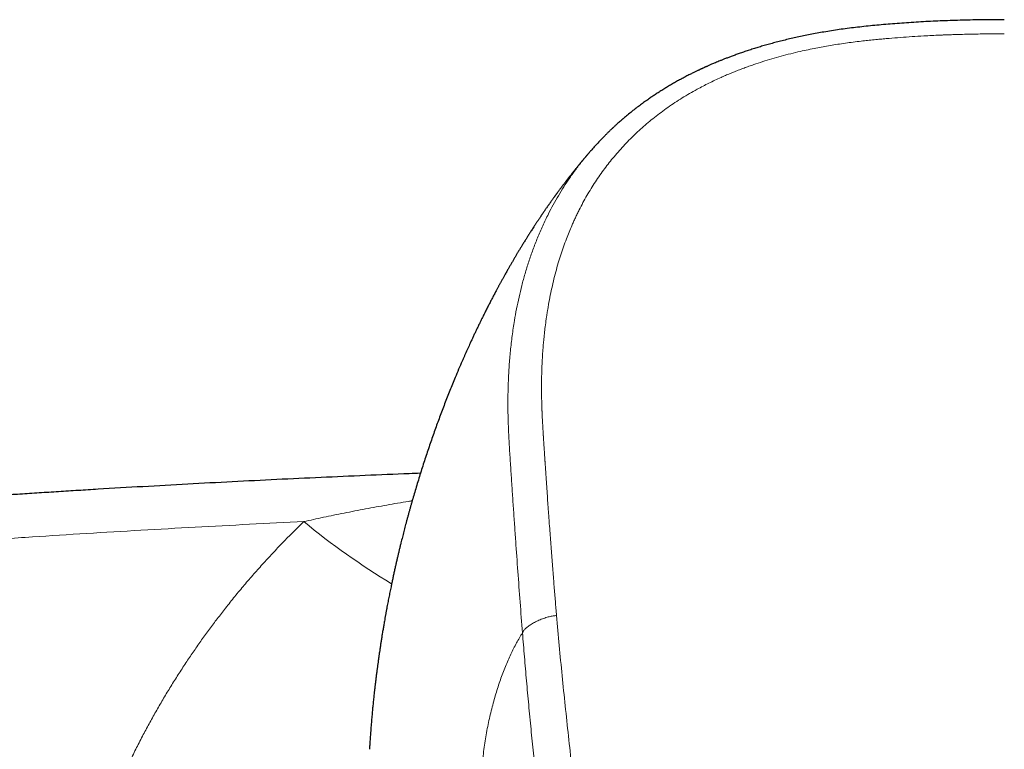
# Model space of a CAD drawing. Header units: millimetres. Extents: x 8 to 776, y 12 to 553.
# Tile 31 of 59: x 364 to 402, y 524 to 553. Entities that reach past the tile are written whole.
import ezdxf

# ---------------------------------------------------------------- set-up
doc = ezdxf.new("R2010")
doc.units = ezdxf.units.MM

msp = doc.modelspace()

# ---------------------------------------------------------------- linework, layer by layer
at = {"color": 8, "linetype": 'Continuous', "lineweight": 0}
msp.add_arc((393.986, 556.314), 29.744, 230.6885, 238.7888, dxfattribs=at)
at = {"color": 7, "linetype": 'Continuous', "lineweight": 30}
for points, knots in [([(402.5, 552.901), (402.438, 552.901), (402.235, 552.901), (401.894, 552.899), (401.479, 552.894), (401.073, 552.887), (400.675, 552.876), (400.286, 552.863), (399.906, 552.848), (399.527, 552.83), (399.151, 552.809), (398.776, 552.785), (398.41, 552.76), (398.051, 552.732), (397.699, 552.702), (397.356, 552.67), (397.02, 552.635), (396.691, 552.598), (396.371, 552.558), (396.059, 552.515), (395.754, 552.469), (395.464, 552.422), (395.187, 552.373), (394.923, 552.324), (394.666, 552.272), (394.418, 552.219), (394.176, 552.165), (393.939, 552.109), (393.709, 552.051), (393.488, 551.993), (393.276, 551.935), (393.074, 551.877), (392.88, 551.82), (392.69, 551.761), (392.504, 551.701), (392.322, 551.64), (392.151, 551.581), (391.99, 551.524), (391.842, 551.47), (391.706, 551.418), (391.581, 551.37), (391.466, 551.325), (391.36, 551.282), (391.263, 551.241), (391.178, 551.206), (391.104, 551.174), (391.041, 551.147), (390.985, 551.123), (390.935, 551.101), (390.891, 551.081), (390.853, 551.064), (390.82, 551.049), (390.789, 551.035), (390.759, 551.022), (390.728, 551.008), (390.697, 550.993), (390.666, 550.979), (390.638, 550.966), (390.613, 550.954), (390.589, 550.943), (390.56, 550.929), (390.524, 550.912), (390.481, 550.891), (390.429, 550.866), (390.373, 550.838), (390.312, 550.808), (390.248, 550.776), (390.178, 550.741), (390.104, 550.703), (390.005, 550.651), (389.884, 550.586), (389.734, 550.504), (389.581, 550.418), (389.426, 550.327), (389.274, 550.236), (389.125, 550.144), (388.98, 550.051), (388.841, 549.961), (388.706, 549.869), (388.564, 549.771), (388.411, 549.663), (388.248, 549.543), (388.081, 549.416), (387.911, 549.282), (387.771, 549.167), (387.661, 549.076), (387.584, 549.01), (387.511, 548.946), (387.443, 548.886), (387.384, 548.833), (387.332, 548.786), (387.287, 548.745), (387.25, 548.71), (387.22, 548.683), (387.198, 548.662), (387.182, 548.647), (387.167, 548.633), (387.15, 548.616), (387.126, 548.594), (387.098, 548.567), (387.067, 548.537), (387.033, 548.504), (386.994, 548.466), (386.951, 548.423), (386.904, 548.376), (386.808, 548.279), (386.668, 548.133), (386.502, 547.954), (386.399, 547.836), (386.356, 547.786)], [0, 0, 0, 0, 0.0103771, 0.0339134, 0.0570091, 0.0796378, 0.1017797, 0.1234454, 0.1446578, 0.1654373, 0.1867619, 0.2076496, 0.2281162, 0.2481747, 0.2678301, 0.2870796, 0.3059205, 0.3243505, 0.3423677, 0.3599708, 0.3771584, 0.3939294, 0.4093585, 0.4244051, 0.4390546, 0.4532943, 0.4671132, 0.4809371, 0.4942931, 0.5071741, 0.5195742, 0.5314888, 0.5429145, 0.553852, 0.5653236, 0.576212, 0.5865198, 0.5962485, 0.6053987, 0.6135305, 0.6211429, 0.628235, 0.6348056, 0.640853, 0.6463757, 0.6506903, 0.6546165, 0.6581529, 0.6612984, 0.6640519, 0.6664127, 0.6685066, 0.6703691, 0.672271, 0.6742124, 0.6761931, 0.6782133, 0.6802122, 0.6814833, 0.6829993, 0.6847806, 0.6870676, 0.689861, 0.6931612, 0.6969689, 0.7007311, 0.7048855, 0.7094321, 0.7143545, 0.7193368, 0.7289483, 0.7383255, 0.7491808, 0.7596989, 0.7698777, 0.7804054, 0.7905401, 0.8002808, 0.8097422, 0.8194964, 0.8310703, 0.8431259, 0.8556665, 0.8686964, 0.8822213, 0.8883309, 0.8945384, 0.900576, 0.9060399, 0.9109257, 0.915161, 0.9188373, 0.9219542, 0.9245109, 0.9262405, 0.9275661, 0.9285713, 0.9299472, 0.9318979, 0.9344985, 0.9369987, 0.9399015, 0.9432072, 0.9469164, 0.9510294, 0.9555277, 0.9718658, 0.9880653, 1, 1, 1, 1]), ([(386.316, 547.744), (386.312, 547.739), (386.301, 547.726), (386.282, 547.704), (386.26, 547.678), (386.24, 547.656), (386.225, 547.637), (386.209, 547.618), (386.192, 547.599), (386.177, 547.58), (386.156, 547.557), (386.131, 547.526), (386.099, 547.489), (386.073, 547.457), (386.05, 547.43), (386.031, 547.407), (386.011, 547.383), (385.992, 547.36), (385.971, 547.335), (385.951, 547.311), (385.931, 547.286), (385.91, 547.261), (385.891, 547.237), (385.871, 547.213), (385.851, 547.189), (385.825, 547.157), (385.794, 547.117), (385.759, 547.074), (385.726, 547.034), (385.696, 546.995), (385.666, 546.958), (385.639, 546.924), (385.614, 546.893), (385.592, 546.864), (385.568, 546.833), (385.544, 546.803), (385.522, 546.775), (385.502, 546.749), (385.482, 546.724), (385.463, 546.699), (385.443, 546.673), (385.424, 546.648), (385.404, 546.623), (385.383, 546.595), (385.36, 546.564), (385.334, 546.53), (385.308, 546.497), (385.284, 546.465), (385.263, 546.437), (385.242, 546.41), (385.221, 546.382), (385.2, 546.353), (385.178, 546.324), (385.156, 546.294), (385.131, 546.261), (385.104, 546.224), (385.077, 546.188), (385.053, 546.155), (385.032, 546.127), (385.013, 546.1), (384.994, 546.075), (384.975, 546.048), (384.956, 546.023), (384.938, 545.997), (384.918, 545.97), (384.895, 545.937), (384.868, 545.901), (384.841, 545.863), (384.816, 545.827), (384.793, 545.795), (384.771, 545.764), (384.749, 545.733), (384.727, 545.702), (384.706, 545.672), (384.685, 545.642), (384.664, 545.612), (384.64, 545.578), (384.614, 545.54), (384.587, 545.502), (384.562, 545.465), (384.54, 545.432), (384.518, 545.401), (384.497, 545.369), (384.475, 545.338), (384.454, 545.308), (384.434, 545.278), (384.414, 545.248), (384.392, 545.216), (384.368, 545.18), (384.343, 545.142), (384.317, 545.104), (384.293, 545.068), (384.27, 545.033), (384.246, 544.997), (384.22, 544.957), (384.19, 544.912), (384.157, 544.861), (384.119, 544.803), (384.078, 544.74), (384.035, 544.673), (383.995, 544.611), (383.957, 544.552), (383.921, 544.495), (383.885, 544.439), (383.852, 544.386), (383.819, 544.333), (383.783, 544.276), (383.745, 544.214), (383.707, 544.152), (383.672, 544.096), (383.641, 544.044), (383.61, 543.994), (383.578, 543.942), (383.547, 543.89), (383.519, 543.843), (383.492, 543.799), (383.465, 543.754), (383.437, 543.706), (383.406, 543.654), (383.375, 543.602), (383.344, 543.549), (383.315, 543.499), (383.286, 543.45), (383.257, 543.399), (383.226, 543.347), (383.195, 543.293), (383.165, 543.24), (383.134, 543.186), (383.101, 543.129), (383.066, 543.067), (383.03, 543.003), (382.996, 542.942), (382.965, 542.886), (382.936, 542.835), (382.909, 542.785), (382.88, 542.734), (382.852, 542.682), (382.824, 542.632), (382.798, 542.584), (382.774, 542.54), (382.752, 542.498), (382.729, 542.456), (382.705, 542.412), (382.68, 542.365), (382.65, 542.308), (382.616, 542.245), (382.579, 542.176), (382.543, 542.106), (382.506, 542.037), (382.47, 541.968), (382.433, 541.897), (382.396, 541.824), (382.358, 541.749), (382.319, 541.674), (382.281, 541.599), (382.244, 541.525), (382.205, 541.447), (382.164, 541.364), (382.12, 541.276), (382.075, 541.186), (382.024, 541.08), (381.966, 540.961), (381.905, 540.833), (381.845, 540.708), (381.787, 540.585), (381.728, 540.458), (381.622, 540.229), (381.529, 540.023), (381.447, 539.841), (381.424, 539.787), (381.4, 539.735), (381.377, 539.681), (381.352, 539.625), (381.289, 539.481), (381.19, 539.25), (381.029, 538.867), (380.845, 538.418), (380.642, 537.902), (380.447, 537.386), (380.259, 536.87), (380.107, 536.434), (379.987, 536.081), (379.896, 535.81), (379.808, 535.539), (379.722, 535.268), (379.636, 534.994), (379.553, 534.722), (379.473, 534.454), (379.411, 534.239), (379.363, 534.075), (379.331, 533.96), (379.298, 533.844), (379.266, 533.729), (379.233, 533.61), (379.2, 533.489), (379.167, 533.366), (379.136, 533.248), (379.106, 533.135), (379.077, 533.025), (379.049, 532.915), (379.02, 532.805), (378.992, 532.695), (378.964, 532.583), (378.935, 532.465), (378.904, 532.34), (378.872, 532.208), (378.841, 532.076), (378.809, 531.944), (378.779, 531.811), (378.747, 531.675), (378.715, 531.532), (378.681, 531.38), (378.647, 531.225), (378.614, 531.07), (378.581, 530.914), (378.551, 530.773), (378.525, 530.648), (378.504, 530.541), (378.483, 530.437), (378.462, 530.333), (378.442, 530.229), (378.422, 530.125), (378.401, 530.018), (378.38, 529.903), (378.357, 529.781), (378.335, 529.657), (378.313, 529.534), (378.289, 529.399), (378.263, 529.25), (378.236, 529.089), (378.209, 528.93), (378.184, 528.775), (378.16, 528.625), (378.137, 528.474), (378.116, 528.333), (378.096, 528.199), (378.077, 528.072), (378.059, 527.943), (378.041, 527.816), (378.024, 527.689), (378.007, 527.56), (377.992, 527.446), (377.979, 527.349), (377.969, 527.27), (377.96, 527.193), (377.95, 527.116), (377.941, 527.04), (377.933, 526.968), (377.925, 526.902), (377.918, 526.842), (377.911, 526.781), (377.904, 526.717), (377.896, 526.651), (377.887, 526.571), (377.878, 526.481), (377.867, 526.38), (377.857, 526.279), (377.846, 526.178), (377.836, 526.076), (377.827, 525.976), (377.817, 525.872), (377.807, 525.762), (377.796, 525.643), (377.786, 525.522), (377.775, 525.398), (377.765, 525.269), (377.755, 525.138), (377.746, 525.021), (377.739, 524.916), (377.732, 524.824), (377.726, 524.733), (377.72, 524.643), (377.716, 524.576), (377.713, 524.531), (377.712, 524.507), (377.711, 524.486), (377.709, 524.467), (377.708, 524.449), (377.707, 524.431), (377.707, 524.418), (377.706, 524.412), (377.706, 524.411)], [0, 0, 0, 0, 0.000803, 0.002317, 0.003879, 0.004823, 0.005984, 0.007248, 0.008412, 0.00947, 0.010412, 0.012507, 0.014685, 0.016811, 0.017947, 0.01928, 0.020658, 0.022014, 0.023293, 0.024796, 0.026152, 0.027544, 0.028928, 0.030233, 0.031511, 0.03301, 0.035585, 0.038064, 0.040244, 0.042287, 0.04442, 0.04644, 0.047903, 0.0495, 0.051206, 0.052923, 0.054479, 0.055836, 0.057161, 0.058537, 0.059943, 0.061271, 0.062598, 0.064059, 0.065751, 0.067575, 0.069523, 0.071207, 0.072606, 0.07404, 0.075575, 0.077115, 0.078602, 0.080161, 0.08195, 0.083929, 0.085913, 0.087679, 0.089137, 0.090433, 0.091795, 0.093214, 0.094554, 0.095859, 0.097232, 0.098843, 0.100911, 0.102945, 0.104774, 0.106397, 0.107961, 0.109608, 0.111199, 0.112731, 0.114211, 0.11575, 0.117473, 0.119486, 0.121523, 0.123374, 0.125003, 0.126565, 0.128192, 0.129785, 0.131342, 0.132807, 0.134252, 0.135864, 0.137695, 0.139642, 0.141587, 0.143417, 0.145011, 0.146864, 0.148828, 0.150916, 0.153656, 0.156336, 0.159601, 0.163061, 0.166136, 0.168831, 0.171667, 0.17456, 0.176999, 0.179404, 0.18225, 0.185332, 0.188392, 0.191121, 0.193429, 0.19586, 0.198414, 0.200931, 0.203245, 0.205106, 0.207276, 0.209605, 0.211942, 0.21464, 0.217096, 0.219372, 0.221683, 0.224079, 0.226476, 0.229091, 0.231583, 0.233952, 0.236638, 0.239603, 0.242585, 0.245543, 0.248037, 0.250325, 0.252579, 0.254977, 0.257382, 0.259789, 0.261852, 0.263905, 0.265827, 0.267633, 0.269614, 0.271836, 0.274136, 0.277294, 0.280447, 0.283595, 0.28669, 0.289853, 0.292918, 0.296264, 0.299622, 0.302981, 0.306341, 0.309642, 0.312935, 0.316664, 0.320662, 0.324653, 0.328636, 0.334548, 0.340387, 0.345473, 0.350936, 0.356472, 0.362012, 0.380653, 0.383097, 0.385426, 0.387575, 0.389811, 0.392274, 0.3948, 0.408289, 0.421703, 0.443332, 0.464805, 0.486133, 0.507324, 0.528388, 0.539456, 0.550397, 0.561346, 0.572304, 0.58327, 0.594354, 0.60505, 0.615532, 0.620139, 0.624742, 0.629342, 0.63394, 0.638572, 0.643524, 0.64839, 0.653234, 0.657584, 0.661935, 0.666287, 0.67064, 0.674994, 0.679453, 0.683851, 0.689078, 0.694296, 0.69951, 0.704722, 0.709932, 0.715161, 0.720795, 0.726925, 0.733032, 0.73914, 0.745249, 0.751412, 0.755811, 0.759923, 0.764002, 0.76808, 0.772157, 0.776233, 0.780309, 0.784837, 0.789768, 0.794599, 0.799403, 0.804207, 0.810524, 0.816851, 0.823224, 0.829132, 0.83501, 0.840885, 0.846756, 0.851534, 0.85665, 0.861623, 0.866596, 0.871571, 0.876547, 0.881688, 0.88487, 0.887878, 0.890874, 0.893869, 0.896861, 0.899852, 0.902201, 0.904548, 0.906898, 0.909329, 0.911991, 0.914644, 0.918575, 0.922496, 0.926419, 0.930342, 0.934357, 0.938301, 0.941907, 0.946526, 0.951144, 0.955761, 0.960545, 0.965689, 0.970757, 0.975825, 0.979372, 0.982919, 0.986545, 0.990071, 0.993358, 0.994375, 0.995364, 0.996191, 0.996857, 0.99768, 0.998681, 0.999867, 1, 1, 1, 1]), ([(386.356, 547.786), (386.352, 547.782), (386.339, 547.768), (386.327, 547.753), (386.318, 547.742)], [0, 0, 0, 0, 0.270722, 1, 1, 1, 1]), ([(379.697, 535.188), (379.551, 535.182), (378.833, 535.155), (377.539, 535.101), (375.814, 535.025), (374.083, 534.944), (372.347, 534.857), (370.605, 534.765), (368.857, 534.667), (367.432, 534.584), (366.334, 534.517), (365.568, 534.469), (364.81, 534.421), (364.06, 534.373), (363.319, 534.324), (362.543, 534.272), (361.735, 534.216), (360.895, 534.157), (360.068, 534.098), (359.272, 534.04), (358.507, 533.984), (357.773, 533.929), (357.05, 533.873), (356.337, 533.818), (355.634, 533.762), (354.941, 533.707), (354.278, 533.653), (353.643, 533.601), (353.034, 533.55), (352.43, 533.499), (351.827, 533.448), (351.224, 533.395), (350.22, 533.308), (348.814, 533.182), (347.08, 533.022), (345.88, 532.907), (345.212, 532.842), (345.004, 532.822), (344.796, 532.802), (344.588, 532.782), (344.378, 532.761), (344.156, 532.739), (343.922, 532.716), (343.672, 532.691), (343.413, 532.665), (343.145, 532.638), (342.871, 532.611), (342.589, 532.582), (342.301, 532.553), (342.004, 532.523), (341.679, 532.489), (341.323, 532.453), (340.937, 532.412), (340.539, 532.371), (340.129, 532.328), (339.706, 532.283), (339.272, 532.237), (338.826, 532.189), (338.368, 532.139), (337.898, 532.088), (337.416, 532.035), (336.923, 531.98), (336.427, 531.925), (335.93, 531.869), (335.432, 531.813), (334.923, 531.755), (334.404, 531.695), (333.863, 531.633), (333.3, 531.567), (332.715, 531.498), (332.118, 531.428), (331.509, 531.355), (330.888, 531.28), (330.268, 531.204), (329.649, 531.128), (329.031, 531.052), (328.403, 530.973), (327.765, 530.893), (327.116, 530.81), (326.457, 530.726), (325.787, 530.639), (325.107, 530.551), (324.416, 530.46), (323.72, 530.367), (323.017, 530.273), (322.309, 530.177), (321.591, 530.079), (321.109, 530.013), (320.866, 529.979)], [0, 0, 0, 0, 0.007374, 0.036396, 0.065524, 0.094757, 0.124095, 0.153538, 0.183086, 0.212738, 0.225815, 0.238796, 0.251631, 0.264321, 0.276865, 0.289263, 0.303689, 0.317912, 0.331932, 0.345751, 0.358361, 0.370797, 0.383061, 0.39515, 0.407067, 0.41881, 0.430379, 0.440832, 0.451139, 0.461371, 0.471602, 0.481834, 0.492066, 0.522762, 0.553459, 0.580474, 0.584012, 0.587549, 0.591087, 0.594625, 0.598168, 0.601806, 0.605909, 0.610163, 0.614566, 0.619119, 0.623821, 0.628585, 0.633494, 0.638547, 0.643745, 0.65012, 0.656701, 0.663486, 0.670475, 0.677669, 0.685068, 0.692671, 0.700479, 0.708492, 0.716709, 0.72513, 0.733756, 0.742077, 0.750579, 0.759263, 0.768129, 0.777176, 0.786971, 0.79697, 0.807173, 0.81758, 0.828192, 0.839008, 0.849394, 0.85996, 0.870709, 0.881639, 0.89275, 0.904043, 0.915517, 0.927173, 0.93901, 0.951029, 0.963009, 0.975165, 0.987495, 1, 1, 1, 1])]:
    msp.add_open_spline(points, degree=3, knots=knots, dxfattribs=at)
at = {"color": 8, "linetype": 'Continuous', "lineweight": 0}
for points, knots in [([(402.5, 552.352), (402.372, 552.352), (402.12, 552.351), (401.747, 552.347), (401.386, 552.341), (401.037, 552.334), (400.74, 552.326), (400.494, 552.318), (400.343, 552.313), (400.243, 552.309), (400.192, 552.307), (400.141, 552.305), (400.091, 552.303), (400.039, 552.301), (399.899, 552.295), (399.671, 552.284), (399.308, 552.265), (398.899, 552.241), (398.447, 552.209), (398.11, 552.182), (397.887, 552.163), (397.773, 552.153), (397.659, 552.142), (397.54, 552.131), (397.375, 552.115), (397.164, 552.092), (396.892, 552.062), (396.602, 552.026), (396.295, 551.985), (395.996, 551.941), (395.705, 551.894), (395.422, 551.845), (395.134, 551.791), (394.839, 551.731), (394.51, 551.658), (394.158, 551.574), (393.786, 551.478), (393.422, 551.375), (393.064, 551.265), (392.765, 551.167), (392.524, 551.082), (392.337, 551.014), (392.152, 550.944), (391.969, 550.872), (391.789, 550.799), (391.611, 550.723), (391.414, 550.637), (391.198, 550.537), (390.963, 550.424), (390.731, 550.307), (390.478, 550.172), (390.206, 550.018), (389.918, 549.845), (389.636, 549.665), (389.361, 549.478), (389.094, 549.285), (388.837, 549.087), (388.589, 548.885), (388.35, 548.678), (388.119, 548.466), (387.894, 548.247), (387.676, 548.022), (387.464, 547.791), (387.262, 547.556), (387.07, 547.32), (386.885, 547.079), (386.704, 546.829), (386.528, 546.57), (386.359, 546.304), (386.198, 546.034), (386.043, 545.757), (385.932, 545.545), (385.86, 545.399), (385.822, 545.323), (385.785, 545.246), (385.748, 545.168), (385.712, 545.09), (385.677, 545.012), (385.642, 544.933), (385.582, 544.797), (385.5, 544.602), (385.393, 544.33), (385.285, 544.037), (385.179, 543.722), (385.077, 543.393), (384.98, 543.051), (384.889, 542.694), (384.807, 542.331), (384.732, 541.962), (384.684, 541.692), (384.657, 541.524), (384.647, 541.462), (384.637, 541.399), (384.627, 541.337), (384.618, 541.274), (384.598, 541.132), (384.57, 540.921), (384.537, 540.641), (384.512, 540.395), (384.492, 540.173), (384.477, 539.976), (384.464, 539.778), (384.453, 539.585), (384.441, 539.347), (384.432, 539.06), (384.426, 538.717), (384.427, 538.367), (384.432, 538.01), (384.44, 537.759), (384.445, 537.618), (384.446, 537.589), (384.448, 537.559), (384.449, 537.528), (384.45, 537.498), (384.452, 537.466), (384.454, 537.416), (384.457, 537.345), (384.462, 537.246), (384.468, 537.137), (384.475, 537.019), (384.481, 536.902), (384.488, 536.788), (384.493, 536.709), (384.496, 536.663), (384.497, 536.653), (384.497, 536.647), (384.497, 536.641), (384.498, 536.627), (384.5, 536.604), (384.502, 536.569), (384.505, 536.527), (384.508, 536.479), (384.512, 536.423), (384.516, 536.361), (384.52, 536.291), (384.525, 536.215), (384.531, 536.131), (384.537, 536.038), (384.544, 535.934), (384.549, 535.847), (384.554, 535.783), (384.556, 535.744), (384.559, 535.704), (384.561, 535.669), (384.568, 535.563), (384.58, 535.387), (384.599, 535.095), (384.622, 534.766), (384.647, 534.399), (384.666, 534.126), (384.679, 533.944), (384.686, 533.85), (384.692, 533.757), (384.699, 533.659), (384.715, 533.449), (384.736, 533.149), (384.764, 532.768), (384.791, 532.415), (384.817, 532.068), (384.843, 531.729), (384.869, 531.397), (384.894, 531.078), (384.919, 530.772), (384.943, 530.479), (384.966, 530.192), (384.99, 529.911), (385.006, 529.726), (385.013, 529.635)], [0, 0, 0, 0, 0.00973, 0.019171, 0.028322, 0.037184, 0.045758, 0.050896, 0.055925, 0.057224, 0.058516, 0.0598, 0.061076, 0.062345, 0.063734, 0.071754, 0.07966, 0.091421, 0.102921, 0.114162, 0.117087, 0.119994, 0.122883, 0.12576, 0.129094, 0.13556, 0.141916, 0.149962, 0.157827, 0.165512, 0.17302, 0.180352, 0.18751, 0.195417, 0.203427, 0.213393, 0.223251, 0.233005, 0.242663, 0.25223, 0.257435, 0.262611, 0.267758, 0.272879, 0.277973, 0.283043, 0.288089, 0.294992, 0.301855, 0.308738, 0.315728, 0.324792, 0.333847, 0.342901, 0.351963, 0.361042, 0.369948, 0.378879, 0.387661, 0.396482, 0.405348, 0.414267, 0.423247, 0.432293, 0.44101, 0.449719, 0.458898, 0.46814, 0.477451, 0.486839, 0.496308, 0.505865, 0.508435, 0.511013, 0.513597, 0.516189, 0.518789, 0.521395, 0.52401, 0.526631, 0.534922, 0.543293, 0.553364, 0.563557, 0.573876, 0.585075, 0.596429, 0.607942, 0.619619, 0.631464, 0.633423, 0.635386, 0.637352, 0.639322, 0.641295, 0.643272, 0.65264, 0.661073, 0.669572, 0.675683, 0.68183, 0.688011, 0.694111, 0.699845, 0.710256, 0.72089, 0.731749, 0.742834, 0.754146, 0.755047, 0.755961, 0.756888, 0.757829, 0.758782, 0.759749, 0.760729, 0.763493, 0.766357, 0.769896, 0.773578, 0.777401, 0.780722, 0.784143, 0.784756, 0.784973, 0.785139, 0.785318, 0.785509, 0.786387, 0.787479, 0.788775, 0.790274, 0.791977, 0.793919, 0.796073, 0.798437, 0.801013, 0.803799, 0.807107, 0.81067, 0.811842, 0.81304, 0.814263, 0.815511, 0.816301, 0.824096, 0.831796, 0.843282, 0.854551, 0.865602, 0.868484, 0.87135, 0.874201, 0.877044, 0.880433, 0.893552, 0.904598, 0.915414, 0.926002, 0.93636, 0.946491, 0.956392, 0.965519, 0.974443, 0.983165, 0.991683, 1, 1, 1, 1]), ([(386.318, 547.742), (386.228, 547.637), (386.04, 547.415), (385.778, 547.076), (385.528, 546.727), (385.298, 546.381), (385.082, 546.031), (384.881, 545.676), (384.676, 545.285), (384.47, 544.856), (384.269, 544.39), (384.087, 543.921), (383.924, 543.451), (383.78, 542.985), (383.654, 542.524), (383.545, 542.066), (383.449, 541.609), (383.359, 541.108), (383.278, 540.562), (383.21, 539.973), (383.16, 539.384), (383.128, 538.796), (383.112, 538.207), (383.113, 537.617), (383.129, 537.007), (383.159, 536.381), (383.201, 535.74), (383.243, 535.103), (383.285, 534.466), (383.328, 533.826), (383.372, 533.184), (383.43, 532.36), (383.502, 531.354), (383.589, 530.162), (383.651, 529.361), (383.683, 528.96)], [0, 0, 0, 0, 0.0200663, 0.0420903, 0.0627334, 0.0832544, 0.1036866, 0.1240625, 0.1444124, 0.1703149, 0.1961969, 0.2219588, 0.2474933, 0.2727387, 0.2972938, 0.3216626, 0.3458881, 0.3699858, 0.4010984, 0.4320105, 0.4627547, 0.493421, 0.5241049, 0.5548382, 0.5854304, 0.6192408, 0.6525562, 0.6856133, 0.7186097, 0.7516728, 0.7847784, 0.817878, 0.8785121, 0.9391324, 1, 1, 1, 1]), ([(375.142, 533.301), (375.268, 533.329), (375.524, 533.387), (375.913, 533.471), (376.311, 533.555), (376.718, 533.637), (377.134, 533.719), (377.55, 533.798), (377.967, 533.875), (378.384, 533.949), (378.809, 534.022), (379.14, 534.078), (379.33, 534.108), (379.375, 534.115)], [0, 0, 0, 0, 0.090206, 0.182432, 0.276677, 0.372942, 0.471226, 0.571529, 0.667949, 0.766165, 0.866175, 0.967979, 1, 1, 1, 1]), ([(320.737, 528.213), (321.367, 528.3), (322.628, 528.476), (324.521, 528.731), (326.417, 528.981), (328.313, 529.225), (330.201, 529.462), (332.078, 529.691), (333.946, 529.913), (335.816, 530.129), (337.805, 530.353), (339.915, 530.583), (342.146, 530.818), (344.379, 531.044), (346.613, 531.263), (348.85, 531.472), (351.087, 531.674), (353.326, 531.867), (355.567, 532.052), (357.809, 532.228), (360.052, 532.396), (362.297, 532.555), (364.5, 532.703), (366.661, 532.84), (368.78, 532.967), (370.9, 533.086), (373.02, 533.198), (374.435, 533.267), (375.142, 533.301)], [0, 0, 0, 0, 0.035099, 0.070202, 0.105307, 0.140415, 0.175525, 0.21001, 0.244498, 0.278988, 0.31348, 0.354544, 0.395611, 0.43668, 0.47775, 0.518823, 0.559897, 0.600972, 0.642048, 0.683124, 0.724202, 0.765279, 0.806357, 0.845087, 0.883816, 0.922545, 0.961273, 1, 1, 1, 1]), ([(369.252, 495.032), (369.164, 495.196), (368.989, 495.523), (368.737, 496.019), (368.493, 496.517), (368.258, 497.018), (368.032, 497.521), (367.819, 498.017), (367.618, 498.506), (367.429, 498.988), (367.247, 499.471), (367.074, 499.958), (366.902, 500.465), (366.732, 500.994), (366.566, 501.544), (366.41, 502.098), (366.263, 502.654), (366.127, 503.213), (366, 503.775), (365.883, 504.339), (365.778, 504.896), (365.684, 505.445), (365.601, 505.984), (365.528, 506.523), (365.464, 507.064), (365.409, 507.605), (365.364, 508.136), (365.329, 508.658), (365.303, 509.17), (365.285, 509.682), (365.276, 510.193), (365.275, 510.704), (365.283, 511.213), (365.298, 511.721), (365.322, 512.23), (365.354, 512.737), (365.392, 513.208), (365.433, 513.643), (365.476, 514.041), (365.525, 514.438), (365.578, 514.835), (365.643, 515.277), (365.722, 515.762), (365.818, 516.29), (365.923, 516.817), (366.037, 517.342), (366.161, 517.866), (366.292, 518.379), (366.429, 518.88), (366.572, 519.37), (366.723, 519.859), (366.882, 520.343), (367.055, 520.842), (367.242, 521.356), (367.446, 521.884), (367.659, 522.409), (367.883, 522.931), (368.116, 523.45), (368.359, 523.965), (368.611, 524.477), (368.869, 524.976), (369.13, 525.463), (369.395, 525.936), (369.668, 526.404), (369.948, 526.868), (370.237, 527.328), (370.528, 527.775), (370.821, 528.208), (371.115, 528.63), (371.417, 529.047), (371.725, 529.461), (372.053, 529.886), (372.401, 530.322), (372.769, 530.767), (373.145, 531.206), (373.529, 531.638), (373.92, 532.063), (374.319, 532.482), (374.726, 532.896), (375.003, 533.165), (375.142, 533.3)], [0, 0, 0, 0, 0.013139, 0.026249, 0.039333, 0.052394, 0.065436, 0.078462, 0.090731, 0.102992, 0.115247, 0.127498, 0.139749, 0.153425, 0.167108, 0.180801, 0.194509, 0.208234, 0.221982, 0.235756, 0.249559, 0.262629, 0.275689, 0.288742, 0.301792, 0.314842, 0.327895, 0.340209, 0.352531, 0.364865, 0.377196, 0.389471, 0.401742, 0.414012, 0.426283, 0.438559, 0.450843, 0.460501, 0.470167, 0.479843, 0.489529, 0.499227, 0.5122, 0.525181, 0.538175, 0.551185, 0.564213, 0.577265, 0.589596, 0.601952, 0.614339, 0.626722, 0.638988, 0.652682, 0.666383, 0.680095, 0.693822, 0.707569, 0.72134, 0.735137, 0.748967, 0.762056, 0.775137, 0.788214, 0.80129, 0.814369, 0.827454, 0.8398, 0.852158, 0.86453, 0.876929, 0.88936, 0.903216, 0.917056, 0.930885, 0.944706, 0.958524, 0.972343, 0.986167, 1, 1, 1, 1]), ([(385.013, 529.635), (384.992, 529.633), (384.948, 529.629), (384.88, 529.619), (384.806, 529.606), (384.727, 529.588), (384.642, 529.566), (384.553, 529.538), (384.462, 529.506), (384.371, 529.471), (384.282, 529.432), (384.195, 529.391), (384.113, 529.347), (384.036, 529.301), (383.964, 529.254), (383.899, 529.207), (383.842, 529.16), (383.793, 529.115), (383.754, 529.072), (383.723, 529.033), (383.701, 528.995), (383.688, 528.971), (383.683, 528.96)], [0, 0, 0, 0, 0.035287, 0.072841, 0.114164, 0.159962, 0.210221, 0.26436, 0.321428, 0.380332, 0.440072, 0.499975, 0.559855, 0.619531, 0.678342, 0.735304, 0.789345, 0.839539, 0.885328, 0.926723, 0.964443, 1, 1, 1, 1]), ([(385.013, 529.635), (385.048, 529.244), (385.116, 528.463), (385.23, 527.287), (385.351, 526.108), (385.478, 524.927), (385.608, 523.741), (385.745, 522.481), (385.889, 521.145), (386.034, 519.733), (386.174, 518.314), (386.306, 516.962), (386.433, 515.678), (386.551, 514.462), (386.666, 513.242), (386.776, 512.018), (386.88, 510.79), (386.986, 509.485), (387.093, 508.102), (387.201, 506.64), (387.306, 505.174), (387.374, 504.193), (387.408, 503.702)], [0, 0, 0, 0, 0.046677, 0.093345, 0.140008, 0.186667, 0.233324, 0.279979, 0.334963, 0.389948, 0.444935, 0.499928, 0.546596, 0.593269, 0.639946, 0.686625, 0.733304, 0.779981, 0.834987, 0.889989, 0.944992, 1, 1, 1, 1]), ([(383.683, 528.96), (383.604, 528.83), (383.447, 528.572), (383.224, 528.128), (383.013, 527.648), (382.817, 527.13), (382.638, 526.578), (382.477, 525.994), (382.337, 525.381), (382.22, 524.74), (382.13, 524.074), (382.068, 523.384), (382.036, 522.674), (382.039, 521.946), (382.076, 521.203), (382.152, 520.448), (382.267, 519.683), (382.424, 518.914), (382.626, 518.142), (382.873, 517.373), (383.164, 516.608), (383.5, 515.853), (383.879, 515.11), (384.304, 514.385), (384.743, 513.716), (385.06, 513.302), (385.205, 513.112)], [0, 0, 0, 0, 0.041946, 0.083887, 0.125831, 0.167783, 0.209738, 0.251692, 0.293642, 0.335589, 0.37753, 0.419469, 0.461411, 0.503357, 0.545305, 0.587256, 0.629204, 0.671145, 0.713085, 0.755029, 0.796978, 0.83893, 0.88088, 0.922817, 0.964747, 1, 1, 1, 1]), ([(384.835, 516.967), (384.833, 516.989), (384.796, 517.364), (384.726, 518.09), (384.623, 519.143), (384.52, 520.191), (384.415, 521.233), (384.31, 522.272), (384.208, 523.279), (384.109, 524.256), (384.016, 525.202), (383.925, 526.145), (383.84, 527.085), (383.758, 528.024), (383.708, 528.648), (383.683, 528.96)], [0, 0, 0, 0, 0.0053577, 0.0916545, 0.1778895, 0.2640255, 0.3501317, 0.4363145, 0.5226689, 0.6019795, 0.6813979, 0.760889, 0.8404541, 0.920141, 1, 1, 1, 1])]:
    msp.add_open_spline(points, degree=3, knots=knots, dxfattribs=at)

doc.saveas('drawing.dxf')
